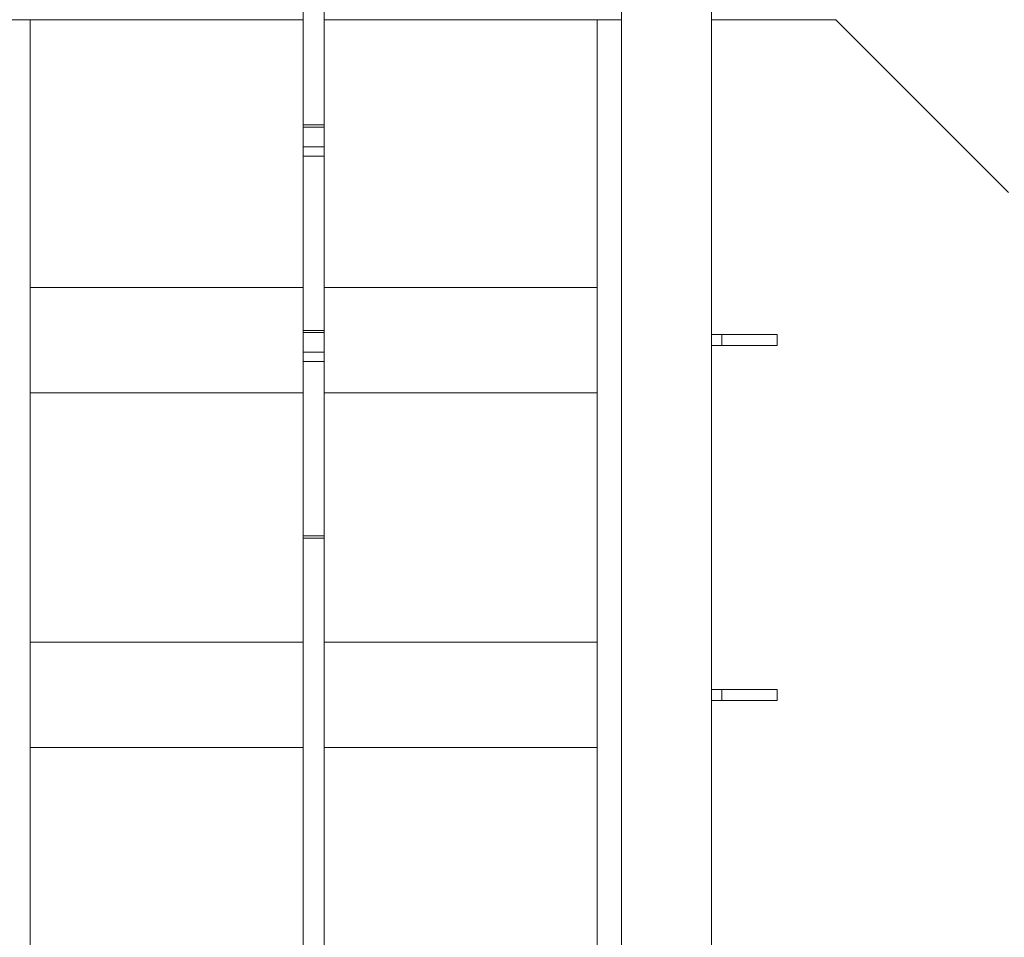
# Model space of a CAD drawing. Header units: millimetres. Extents: x 53746 to 116821, y -810352 to -765802.
# Tile 175 of 256: x 77480 to 78902, y -775877 to -774552. Entities that reach past the tile are written whole.
import ezdxf

# ---------------------------------------------------------------- set-up
doc = ezdxf.new("R2010")
doc.units = ezdxf.units.MM
doc.header["$MEASUREMENT"] = 0
for name, color, linetype, lineweight in [('Main Cradle Rails', 7, 'Continuous', 0), ('Side Cradle Stbd', 7, 'Continuous', 0), ('Side Cradle Tower Rail Frame', 7, 'Continuous', 0)]:
    doc.layers.add(name, color=color, linetype=linetype, lineweight=lineweight)

# ---------------------------------------------------------------- blocks, each defined once
blk = doc.blocks.new('*U57')
at = {"layer": 'Side Cradle Stbd', "color": 7, "linetype": 'Continuous', "lineweight": 0}
for p, q in [((-7393.8, 13524.5), (-7788.4, 13524.5)), ((-6969.3, 13524.5), (-7363.8, 13524.5)), ((-6624.9, 13524.5), (-6804.3, 13524.5)), ((-6375.2, 13274.7), (-6625.2, 13524.7))]:
    blk.add_line(p, q, dxfattribs=at)
at = {"layer": 'Side Cradle Tower Rail Frame', "color": 7, "linetype": 'Continuous', "lineweight": 0}
for p, q in [((-7393.8, 13589), (-7393.8, 13372.7)), ((-7363.8, 13372.7), (-7363.8, 13589)), ((-6934.3, 13589), (-6934.3, 11594.5)), ((-6804.3, 11594.5), (-6804.3, 13589)), ((-7788.4, 13524.5), (-7823.4, 13524.5)), ((-7788.4, 11579.5), (-7788.4, 13524.5)), ((-6969.3, 13524.5), (-6969.3, 11579.5)), ((-6934.3, 13524.5), (-6969.3, 13524.5)), ((-7363.8, 13372.7), (-7393.8, 13372.7)), ((-7393.8, 13372.7), (-7393.8, 13369.3)), ((-7363.8, 13369.3), (-7393.8, 13369.3)), ((-7393.8, 13369.3), (-7393.8, 13341)), ((-7363.8, 13369.3), (-7363.8, 13372.7)), ((-7363.8, 13341), (-7363.8, 13369.3)), ((-7363.8, 13341), (-7393.8, 13341)), ((-7393.8, 13341), (-7393.8, 13327.5)), ((-7363.8, 13327.5), (-7363.8, 13341)), ((-7363.8, 13327.5), (-7393.8, 13327.5)), ((-7393.8, 13327.5), (-7393.8, 13075.9)), ((-7363.8, 13075.9), (-7363.8, 13327.5)), ((-7788.4, 13138), (-7393.8, 13138)), ((-7363.8, 13138), (-6969.3, 13138)), ((-7363.8, 13075.9), (-7393.8, 13075.9)), ((-7393.8, 13075.9), (-7393.8, 13072.6)), ((-7363.8, 13072.6), (-7393.8, 13072.6)), ((-7393.8, 13072.6), (-7393.8, 13044.3)), ((-7363.8, 13072.6), (-7363.8, 13075.9)), ((-7363.8, 13044.3), (-7363.8, 13072.6)), ((-6804.3, 13070), (-6789.3, 13070)), ((-6789.3, 13070), (-6709.3, 13070)), ((-6789.3, 13054), (-6789.3, 13070)), ((-6709.3, 13054), (-6709.3, 13070)), ((-7363.8, 13044.3), (-7393.8, 13044.3)), ((-7393.8, 13044.3), (-7393.8, 13030.8)), ((-7363.8, 13030.8), (-7363.8, 13044.3)), ((-6789.3, 13054), (-6804.3, 13054)), ((-6709.3, 13054), (-6789.3, 13054)), ((-7363.8, 13030.8), (-7393.8, 13030.8)), ((-7393.8, 13030.8), (-7393.8, 12779.2)), ((-7363.8, 12779.2), (-7363.8, 13030.8)), ((-7788.4, 12985.9), (-7393.8, 12985.9)), ((-7363.8, 12985.9), (-6969.3, 12985.9)), ((-7363.8, 12779.2), (-7393.8, 12779.2)), ((-7393.8, 12779.2), (-7393.8, 12775.8)), ((-7363.8, 12775.8), (-7393.8, 12775.8)), ((-7393.8, 12775.8), (-7393.8, 11649.1)), ((-7363.8, 12775.8), (-7363.8, 12779.2)), ((-7363.8, 11649.1), (-7363.8, 12775.8)), ((-7788.4, 12625.5), (-7393.8, 12625.5)), ((-7363.8, 12625.5), (-6969.3, 12625.5)), ((-6804.3, 12557.5), (-6789.3, 12557.5)), ((-6789.3, 12557.5), (-6709.3, 12557.5)), ((-6789.3, 12541.5), (-6789.3, 12557.5)), ((-6709.3, 12541.5), (-6709.3, 12557.5)), ((-6789.3, 12541.5), (-6804.3, 12541.5)), ((-6709.3, 12541.5), (-6789.3, 12541.5)), ((-7788.4, 12473.4), (-7393.8, 12473.4)), ((-7363.8, 12473.4), (-6969.3, 12473.4))]:
    blk.add_line(p, q, dxfattribs=at)

msp = doc.modelspace()

# ---------------------------------------------------------------- block references
at = {"layer": 'Main Cradle Rails', "color": 7, "linetype": 'Continuous', "lineweight": 0}
msp.add_blockref('*U57', (85283.05, -788076.95), dxfattribs=at)

doc.saveas('drawing.dxf')
